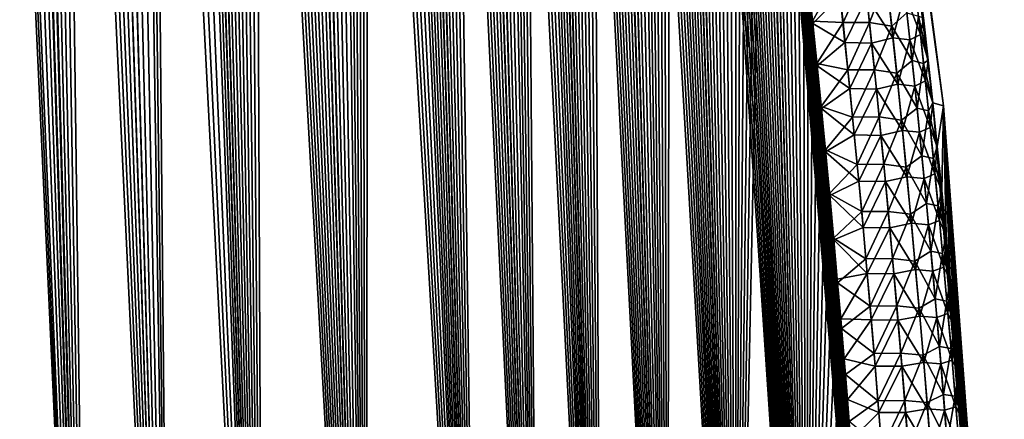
# Model space of a CAD drawing. Header units: metres. Extents: x -109 to 109, y -505 to 40.
# Tile 93 of 256: x -59.91 to -51.55, y -96.31 to -92.91. Entities that reach past the tile are written whole.
import ezdxf

# ---------------------------------------------------------------- set-up
doc = ezdxf.new("R2010")
doc.units = ezdxf.units.M
doc.layers.add('solid_K244224000C74', color=7, linetype='CONTINUOUS')

msp = doc.modelspace()

# ---------------------------------------------------------------- linework, layer by layer
at = {"layer": 'solid_K244224000C74'}
for points in [[(-59.312447, -102.819359, -10.722473), (-60.3932, -68.318855, -10.191381), (-60.271385, -68.240273, -9.956048)], [(-59.312313, -102.819366, 10.722225), (-60.26273, -68.236198, 9.939752), (-60.383911, -68.311264, 10.173019)], [(-59.312447, -102.819359, -10.722473), (-60.271385, -68.240273, -9.956048), (-60.149227, -68.195297, -9.730494)], [(-58.619736, -102.819321, 9.522743), (-60.14138, -68.193573, 9.716348), (-60.26273, -68.236198, 9.939752)], [(-59.312313, -102.819366, 10.722225), (-58.619736, -102.819321, 9.522743), (-60.26273, -68.236198, 9.939752)], [(-59.312447, -102.819359, -10.722473), (-60.149227, -68.195297, -9.730494), (-60.025311, -68.180893, -9.511346)], [(-58.619736, -102.819321, 9.522743), (-60.017929, -68.180771, 9.498561), (-60.14138, -68.193573, 9.716348)], [(-59.312447, -102.819359, -10.722473), (-60.025311, -68.180893, -9.511346), (-59.89753, -68.195374, -9.29456)], [(-58.619736, -102.819321, 9.522743), (-59.890362, -68.197174, 9.28267), (-60.017929, -68.180771, 9.498561)], [(-59.312447, -102.819359, -10.722473), (-59.89753, -68.195374, -9.29456), (-59.763309, -68.240364, -9.076063)], [(-58.619736, -102.819321, 9.522743), (-59.756485, -68.243507, 9.065194), (-59.890362, -68.197174, 9.28267)], [(-58.619946, -102.819336, -9.523075), (-59.763309, -68.240364, -9.076063), (-59.620556, -68.318863, -8.853133)], [(-58.619946, -102.819336, -9.523075), (-59.312447, -102.819359, -10.722473), (-59.763309, -68.240364, -9.076063)], [(-58.619736, -102.819321, 9.522743), (-59.613846, -68.322998, 8.842861), (-59.756485, -68.243507, 9.065194)], [(-59.312313, -102.819366, 10.722225), (-60.383911, -68.311264, 10.173019), (-60.506008, -68.424515, 10.419593)], [(-59.312447, -102.819359, -10.722473), (-59.914825, -102.718887, -11.972528), (-60.3932, -68.318855, -10.191381)], [(-58.619946, -102.819336, -9.523075), (-59.620556, -68.318863, -8.853133), (-59.467468, -68.434822, -8.623943)], [(-57.838432, -102.718796, 8.376284), (-59.460083, -68.441078, 8.613121), (-59.613846, -68.322998, 8.842861)], [(-58.619736, -102.819321, 9.522743), (-57.838432, -102.718796, 8.376284), (-59.613846, -68.322998, 8.842861)], [(-59.312313, -102.819366, 10.722225), (-60.506008, -68.424515, 10.419593), (-60.628784, -68.581078, 10.680666)], [(-58.619946, -102.819336, -9.523075), (-59.467468, -68.434822, -8.623943), (-59.302689, -68.593391, -8.3877)], [(-57.838432, -102.718796, 8.376284), (-59.294559, -68.602379, 8.376331), (-59.460083, -68.441078, 8.613121)], [(-59.312313, -102.819366, 10.722225), (-60.628784, -68.581078, 10.680666), (-60.751255, -68.785385, 10.956002)], [(-58.619946, -102.819336, -9.523075), (-59.302689, -68.593391, -8.3877), (-59.12603, -68.799683, -8.145471)], [(-57.838432, -102.718796, 8.376284), (-59.117325, -68.810905, 8.133823), (-59.294559, -68.602379, 8.376331)], [(-59.312313, -102.819366, 10.722225), (-60.751255, -68.785385, 10.956002), (-60.811626, -68.906487, 11.097928)], [(-58.619946, -102.819336, -9.523075), (-59.12603, -68.799683, -8.145471), (-59.033581, -68.921555, -8.022934)], [(-57.838432, -102.718796, 8.376284), (-59.024708, -68.93383, 8.011328), (-59.117325, -68.810905, 8.133823)], [(-59.312313, -102.819366, 10.722225), (-60.811626, -68.906487, 11.097928), (-60.871254, -69.040367, 11.242518)], [(-58.619946, -102.819336, -9.523075), (-59.033581, -68.921555, -8.022934), (-58.938545, -69.05629, -7.899821)], [(-57.838432, -102.718796, 8.376284), (-58.929478, -69.06942, 7.888211), (-59.024708, -68.93383, 8.011328)], [(-59.914772, -102.718903, 11.972405), (-59.312313, -102.819366, 10.722225), (-60.871254, -69.040367, 11.242518)], [(-57.838631, -102.718834, -8.376556), (-58.938545, -69.05629, -7.899821), (-58.840958, -69.204002, -7.776273)], [(-57.838631, -102.718834, -8.376556), (-58.619946, -102.819336, -9.523075), (-58.938545, -69.05629, -7.899821)], [(-57.838432, -102.718796, 8.376284), (-58.831913, -69.218369, 7.764975), (-58.929478, -69.06942, 7.888211)], [(-57.838631, -102.718834, -8.376556), (-58.840958, -69.204002, -7.776273), (-58.741116, -69.365196, -7.652787)], [(-56.968903, -102.51619, 7.285695), (-58.731888, -69.380409, 7.641507), (-58.831913, -69.218369, 7.764975)], [(-57.838432, -102.718796, 8.376284), (-56.968903, -102.51619, 7.285695), (-58.831913, -69.218369, 7.764975)], [(-57.838631, -102.718834, -8.376556), (-58.741116, -69.365196, -7.652787), (-58.63892, -69.539658, -7.529275)], [(-56.968903, -102.51619, 7.285695), (-58.629559, -69.556091, 7.518101), (-58.731888, -69.380409, 7.641507)], [(-57.838631, -102.718834, -8.376556), (-58.63892, -69.539658, -7.529275), (-58.534462, -69.728027, -7.405946)], [(-56.968903, -102.51619, 7.285695), (-58.525024, -69.745651, 7.394951), (-58.629559, -69.556091, 7.518101)], [(-57.838631, -102.718834, -8.376556), (-58.534462, -69.728027, -7.405946), (-58.427776, -69.930519, -7.282915)], [(-56.968903, -102.51619, 7.285695), (-58.418213, -69.949028, 7.272019), (-58.525024, -69.745651, 7.394951)], [(-57.838631, -102.718834, -8.376556), (-58.427776, -69.930519, -7.282915), (-58.31884, -70.147156, -7.160193)], [(-56.968903, -102.51619, 7.285695), (-58.309238, -70.166977, 7.149526), (-58.418213, -69.949028, 7.272019)], [(-57.838631, -102.718834, -8.376556), (-58.31884, -70.147156, -7.160193), (-58.207748, -70.378716, -7.037983)], [(-56.968903, -102.51619, 7.285695), (-58.198082, -70.399307, 7.027484), (-58.309238, -70.166977, 7.149526)], [(-57.838631, -102.718834, -8.376556), (-58.207748, -70.378716, -7.037983), (-58.094475, -70.624954, -6.916285)], [(-56.968903, -102.51619, 7.285695), (-58.084751, -70.6465, 6.905965), (-58.198082, -70.399307, 7.027484)], [(-57.838631, -102.718834, -8.376556), (-58.094475, -70.624954, -6.916285), (-57.979031, -70.88652, -6.795178)], [(-56.968903, -102.51619, 7.285695), (-57.969284, -70.909248, 6.78509), (-58.084751, -70.6465, 6.905965)], [(-56.969036, -102.516228, -7.285848), (-57.979031, -70.88652, -6.795178), (-57.861439, -71.163895, -6.674748)], [(-56.969036, -102.516228, -7.285848), (-57.838631, -102.718834, -8.376556), (-57.979031, -70.88652, -6.795178)], [(-56.968903, -102.51619, 7.285695), (-57.851658, -71.187218, 6.66485), (-57.969284, -70.909248, 6.78509)], [(-56.969036, -102.516228, -7.285848), (-57.861439, -71.163895, -6.674748), (-57.741673, -71.456917, -6.554999)], [(-56.011192, -102.20826, 6.254889), (-57.73188, -71.481415, 6.545338), (-57.851658, -71.187218, 6.66485)], [(-56.968903, -102.51619, 7.285695), (-56.011192, -102.20826, 6.254889), (-57.851658, -71.187218, 6.66485)], [(-56.969036, -102.516228, -7.285848), (-57.741673, -71.456917, -6.554999), (-57.619747, -71.766731, -6.436032)], [(-56.011192, -102.20826, 6.254889), (-57.609955, -71.792046, 6.426598), (-57.73188, -71.481415, 6.545338)], [(-56.969036, -102.516228, -7.285848), (-57.619747, -71.766731, -6.436032), (-57.495651, -72.09314, -6.317859)], [(-56.011192, -102.20826, 6.254889), (-57.48587, -72.119194, 6.308656), (-57.609955, -71.792046, 6.426598)], [(-56.969036, -102.516228, -7.285848), (-57.495651, -72.09314, -6.317859), (-57.369392, -72.436783, -6.200547)], [(-56.011192, -102.20826, 6.254889), (-57.359638, -72.464127, 6.19162), (-57.48587, -72.119194, 6.308656)], [(-56.969036, -102.516228, -7.285848), (-57.369392, -72.436783, -6.200547), (-57.284027, -72.676094, -6.122874)], [(-56.011192, -102.20826, 6.254889), (-57.274288, -72.703705, 6.114092), (-57.359638, -72.464127, 6.19162)], [(-56.969036, -102.516228, -7.285848), (-57.284027, -72.676094, -6.122874), (-57.197701, -72.923203, -6.045609)], [(-56.011192, -102.20826, 6.254889), (-57.187981, -72.951195, 6.036984), (-57.274288, -72.703705, 6.114092)], [(-56.969036, -102.516228, -7.285848), (-57.197701, -72.923203, -6.045609), (-57.110413, -73.178375, -5.968781)], [(-56.011192, -102.20826, 6.254889), (-57.100727, -73.207077, 5.960338), (-57.187981, -72.951195, 6.036984)], [(-56.969036, -102.516228, -7.285848), (-57.110413, -73.178375, -5.968781), (-57.022179, -73.442108, -5.892431)], [(-56.011192, -102.20826, 6.254889), (-57.012535, -73.471664, 5.884181), (-57.100727, -73.207077, 5.960338)], [(-56.969036, -102.516228, -7.285848), (-57.022179, -73.442108, -5.892431), (-56.933006, -73.714752, -5.816589)], [(-56.011192, -102.20826, 6.254889), (-56.923386, -73.744446, 5.80848), (-57.012535, -73.471664, 5.884181)], [(-56.011257, -102.208282, -6.254954), (-56.969036, -102.516228, -7.285848), (-56.933006, -73.714752, -5.816589)], [(-56.011257, -102.208282, -6.254954), (-56.933006, -73.714752, -5.816589), (-56.84288, -73.995773, -5.741221)], [(-56.011192, -102.20826, 6.254889), (-56.833294, -74.025803, 5.733275), (-56.923386, -73.744446, 5.80848)], [(-56.011257, -102.208282, -6.254954), (-56.84288, -73.995773, -5.741221), (-56.751812, -74.285599, -5.66637)], [(-55.499153, -102.013214, 5.76339), (-56.742287, -74.316315, 5.658618), (-56.833294, -74.025803, 5.733275)], [(-56.011192, -102.20826, 6.254889), (-55.499153, -102.013214, 5.76339), (-56.833294, -74.025803, 5.733275)], [(-56.011257, -102.208282, -6.254954), (-56.751812, -74.285599, -5.66637), (-56.659824, -74.584801, -5.592089)], [(-55.499153, -102.013214, 5.76339), (-56.650364, -74.616302, 5.584541), (-56.742287, -74.316315, 5.658618)], [(-56.011257, -102.208282, -6.254954), (-56.659824, -74.584801, -5.592089), (-56.566933, -74.893669, -5.518404)], [(-55.499153, -102.013214, 5.76339), (-56.55751, -74.925179, 5.510996), (-56.650364, -74.616302, 5.584541)], [(-56.011257, -102.208282, -6.254954), (-56.566933, -74.893669, -5.518404), (-56.473103, -75.211632, -5.44527)], [(-55.499153, -102.013214, 5.76339), (-56.463749, -75.243423, 5.438037), (-56.55751, -74.925179, 5.510996)], [(-56.011257, -102.208282, -6.254954), (-56.473103, -75.211632, -5.44527), (-56.378376, -75.539253, -5.37275)], [(-55.499153, -102.013214, 5.76339), (-56.369118, -75.571693, 5.365734), (-56.463749, -75.243423, 5.438037)], [(-55.499195, -102.013229, -5.763428), (-56.378376, -75.539253, -5.37275), (-56.282795, -75.87722, -5.300917)], [(-55.499195, -102.013229, -5.763428), (-56.011257, -102.208282, -6.254954), (-56.378376, -75.539253, -5.37275)], [(-55.499153, -102.013214, 5.76339), (-56.27364, -75.910324, 5.29412), (-56.369118, -75.571693, 5.365734)], [(-55.499195, -102.013229, -5.763428), (-56.282795, -75.87722, -5.300917), (-56.186363, -76.22567, -5.229785)], [(-54.965187, -101.790199, 5.28903), (-56.177265, -76.258659, 5.22313), (-56.27364, -75.910324, 5.29412)], [(-55.499153, -102.013214, 5.76339), (-54.965187, -101.790199, 5.28903), (-56.27364, -75.910324, 5.29412)], [(-55.499195, -102.013229, -5.763428), (-56.186363, -76.22567, -5.229785), (-56.089046, -76.584076, -5.159302)], [(-54.965187, -101.790199, 5.28903), (-56.080048, -76.617279, 5.152838), (-56.177265, -76.258659, 5.22313)], [(-55.499195, -102.013229, -5.763428), (-56.089046, -76.584076, -5.159302), (-55.990913, -76.953148, -5.089557)], [(-54.965187, -101.790199, 5.28903), (-55.982056, -76.986931, 5.083333), (-56.080048, -76.617279, 5.152838)], [(-55.499195, -102.013229, -5.763428), (-55.990913, -76.953148, -5.089557), (-55.916817, -77.237419, -5.037791)], [(-54.965187, -101.790199, 5.28903), (-55.908081, -77.271721, 5.031758), (-55.982056, -76.986931, 5.083333)], [(-55.499195, -102.013229, -5.763428), (-55.916817, -77.237419, -5.037791), (-55.842316, -77.528305, -4.986515)], [(-54.965187, -101.790199, 5.28903), (-55.833637, -77.562431, 4.980587), (-55.908081, -77.271721, 5.031758)], [(-55.499195, -102.013229, -5.763428), (-55.842316, -77.528305, -4.986515), (-55.767357, -77.825256, -4.935657)], [(-54.965187, -101.790199, 5.28903), (-55.758755, -77.859283, 4.929853), (-55.833637, -77.562431, 4.980587)], [(-55.499195, -102.013229, -5.763428), (-55.767357, -77.825256, -4.935657), (-55.691967, -78.128479, -4.88525)], [(-54.965187, -101.790199, 5.28903), (-55.683475, -78.162628, 4.879605), (-55.758755, -77.859283, 4.929853)], [(-54.965214, -101.790215, -5.289052), (-55.691967, -78.128479, -4.88525), (-55.616192, -78.438362, -4.835347)], [(-54.965214, -101.790215, -5.289052), (-55.499195, -102.013229, -5.763428), (-55.691967, -78.128479, -4.88525)], [(-54.965187, -101.790199, 5.28903), (-55.607841, -78.472847, 4.829895), (-55.683475, -78.162628, 4.879605)], [(-54.965214, -101.790215, -5.289052), (-55.616192, -78.438362, -4.835347), (-55.540081, -78.75528, -4.786002)], [(-54.409, -101.537849, 4.832366), (-55.531895, -78.79026, 4.780765), (-55.607841, -78.472847, 4.829895)], [(-54.965187, -101.790199, 5.28903), (-54.409, -101.537849, 4.832366), (-55.607841, -78.472847, 4.829895)], [(-54.965214, -101.790215, -5.289052), (-55.540081, -78.75528, -4.786002), (-55.463665, -79.079536, -4.737253)], [(-54.409, -101.537849, 4.832366), (-55.455563, -79.114326, 4.732133), (-55.531895, -78.79026, 4.780765)], [(-54.965214, -101.790215, -5.289052), (-55.463665, -79.079536, -4.737253), (-55.386871, -79.410515, -4.689007)], [(-54.409, -101.537849, 4.832366), (-55.378857, -79.445038, 4.684001), (-55.455563, -79.114326, 4.732133)], [(-54.965214, -101.790215, -5.289052), (-55.386871, -79.410515, -4.689007), (-55.309719, -79.748337, -4.641285)], [(-54.409, -101.537849, 4.832366), (-55.301838, -79.782822, 4.636436), (-55.378857, -79.445038, 4.684001)], [(-54.965214, -101.790215, -5.289052), (-55.309719, -79.748337, -4.641285), (-55.232281, -80.093445, -4.594158)], [(-54.409, -101.537849, 4.832366), (-55.224567, -80.12809, 4.589502), (-55.301838, -79.782822, 4.636436)], [(-54.965214, -101.790215, -5.289052), (-55.232281, -80.093445, -4.594158), (-55.154621, -80.446259, -4.54769)], [(-54.409, -101.537849, 4.832366), (-55.14711, -80.481262, 4.543261), (-55.224567, -80.12809, 4.589502)], [(-54.965214, -101.790215, -5.289052), (-55.154621, -80.446259, -4.54769), (-55.076805, -80.807205, -4.501945)], [(-54.409, -101.537849, 4.832366), (-55.069427, -80.842079, 4.497661), (-55.14711, -80.481262, 4.543261)], [(-54.409019, -101.537857, -4.83238), (-55.076805, -80.807205, -4.501945), (-54.998737, -81.175697, -4.456818)], [(-54.409019, -101.537857, -4.83238), (-54.965214, -101.790215, -5.289052), (-55.076805, -80.807205, -4.501945)], [(-54.409, -101.537849, 4.832366), (-54.991455, -81.210114, 4.452634), (-55.069427, -80.842079, 4.497661)], [(-54.409019, -101.537857, -4.83238), (-54.998737, -81.175697, -4.456818), (-54.920422, -81.551666, -4.4123)], [(-53.830872, -101.255699, 4.394562), (-54.913284, -81.585846, 4.408263), (-54.991455, -81.210114, 4.452634)], [(-54.409, -101.537849, 4.832366), (-53.830872, -101.255699, 4.394562), (-54.991455, -81.210114, 4.452634)], [(-54.409019, -101.537857, -4.83238), (-54.920422, -81.551666, -4.4123), (-54.841949, -81.935623, -4.368479)], [(-53.830872, -101.255699, 4.394562), (-54.835007, -81.969772, 4.364633), (-54.913284, -81.585846, 4.408263)], [(-54.409019, -101.537857, -4.83238), (-54.841949, -81.935623, -4.368479), (-54.76342, -82.328072, -4.325442)], [(-53.830872, -101.255699, 4.394562), (-54.756718, -82.362373, 4.321824), (-54.835007, -81.969772, 4.364633)], [(-54.409019, -101.537857, -4.83238), (-54.76342, -82.328072, -4.325442), (-54.700619, -82.648476, -4.291633)], [(-53.830872, -101.255699, 4.394562), (-54.694099, -82.682838, 4.288184), (-54.756718, -82.362373, 4.321824)], [(-54.409019, -101.537857, -4.83238), (-54.700619, -82.648476, -4.291633), (-54.637833, -82.974548, -4.258357)], [(-53.830872, -101.255699, 4.394562), (-54.631378, -83.008362, 4.254967), (-54.694099, -82.682838, 4.288184)], [(-54.409019, -101.537857, -4.83238), (-54.637833, -82.974548, -4.258357), (-54.574947, -83.305771, -4.225512)], [(-53.830872, -101.255699, 4.394562), (-54.568596, -83.339127, 4.222207), (-54.631378, -83.008362, 4.254967)], [(-54.409019, -101.537857, -4.83238), (-54.574947, -83.305771, -4.225512), (-54.512028, -83.642387, -4.193148)], [(-53.830872, -101.255699, 4.394562), (-54.505817, -83.67543, 4.189962), (-54.568596, -83.339127, 4.222207)], [(-54.409019, -101.537857, -4.83238), (-54.512028, -83.642387, -4.193148), (-54.449146, -83.984711, -4.161323)], [(-53.830872, -101.255699, 4.394562), (-54.443115, -84.017555, 4.158285), (-54.505817, -83.67543, 4.189962)], [(-54.409019, -101.537857, -4.83238), (-54.449146, -83.984711, -4.161323), (-54.386372, -84.333031, -4.130094)], [(-53.830872, -101.255699, 4.394562), (-54.38055, -84.365791, 4.12723), (-54.443115, -84.017555, 4.158285)], [(-53.830891, -101.255707, -4.394574), (-54.409019, -101.537857, -4.83238), (-54.386372, -84.333031, -4.130094)], [(-53.830891, -101.255707, -4.394574), (-54.386372, -84.333031, -4.130094), (-54.323772, -84.687645, -4.099514)], [(-53.830872, -101.255699, 4.394562), (-54.318195, -84.720444, 4.096849), (-54.38055, -84.365791, 4.12723)], [(-53.830891, -101.255707, -4.394574), (-54.323772, -84.687645, -4.099514), (-54.26141, -85.048798, -4.069626)], [(-53.230476, -100.941902, 3.976326), (-54.255959, -85.081131, 4.067058), (-54.318195, -84.720444, 4.096849)], [(-53.830872, -101.255699, 4.394562), (-53.230476, -100.941902, 3.976326), (-54.318195, -84.720444, 4.096849)], [(-53.830891, -101.255707, -4.394574), (-54.26141, -85.048798, -4.069626), (-54.199116, -85.415817, -4.040282)], [(-53.230476, -100.941902, 3.976326), (-54.193756, -85.447464, 4.037772), (-54.255959, -85.081131, 4.067058)], [(-53.830891, -101.255707, -4.394574), (-54.199116, -85.415817, -4.040282), (-54.136902, -85.788704, -4.01148)], [(-53.230476, -100.941902, 3.976326), (-54.13168, -85.819794, 4.009064), (-54.193756, -85.447464, 4.037772)], [(-53.830891, -101.255707, -4.394574), (-54.136902, -85.788704, -4.01148), (-54.074867, -86.167801, -3.983296)], [(-53.230476, -100.941902, 3.976326), (-54.080109, -86.134888, 3.985635), (-54.13168, -85.819794, 4.009064)], [(-53.230476, -100.941902, 3.976326), (-54.028748, -86.454582, 3.962697), (-54.080109, -86.134888, 3.985635)], [(-53.830891, -101.255707, -4.394574), (-54.074867, -86.167801, -3.983296), (-54.013103, -86.553467, -3.955801)], [(-53.230476, -100.941902, 3.976326), (-53.97765, -86.779068, 3.940292), (-54.028748, -86.454582, 3.962697)], [(-53.830891, -101.255707, -4.394574), (-54.013103, -86.553467, -3.955801), (-53.951717, -86.946053, -3.92907)], [(-53.230476, -100.941902, 3.976326), (-53.926872, -87.108551, 3.918457), (-53.97765, -86.779068, 3.940292)], [(-52.158943, -93.622604, -2.095736), (-53.002502, -86.734787, -1.243418), (-52.969627, -86.734787)], [(-52.197983, -93.25885, -2.107768), (-52.237724, -92.89917, -2.12042), (-53.002502, -86.734787, -1.243418)], [(-52.158943, -93.622604, -2.095736), (-52.197983, -93.25885, -2.107768), (-53.002502, -86.734787, -1.243418)], [(-53.002502, -86.734787, 1.243415), (-52.06636, -93.64727), (-52.969627, -86.734787)], [(-53.002502, -86.734787, 1.243415), (-52.158939, -93.62262, 2.09574), (-52.06636, -93.64727)], [(-53.002502, -86.734787, 1.243415), (-52.197754, -93.260963, 2.107699), (-52.158939, -93.62262, 2.09574)], [(-53.002502, -86.734787, 1.243415), (-52.237259, -92.903328, 2.12027), (-52.197754, -93.260963, 2.107699)], [(-52.06636, -93.64727), (-52.158943, -93.622604, -2.095736), (-52.969627, -86.734787)], [(-53.830891, -101.255707, -4.394574), (-53.951717, -86.946053, -3.92907), (-53.890804, -87.345901, -3.90317)], [(-53.230476, -100.941902, 3.976326), (-53.8764, -87.442978, 3.897175), (-53.926872, -87.108551, 3.918457)], [(-53.830891, -101.255707, -4.394574), (-53.890804, -87.345901, -3.90317), (-53.830299, -87.752808, -3.878039)], [(-53.230476, -100.941902, 3.976326), (-53.826054, -87.781738, 3.8763), (-53.8764, -87.442978, 3.897175)], [(-53.830891, -101.255707, -4.394574), (-53.830299, -87.752808, -3.878039), (-53.780045, -88.096764, -3.857561)], [(-53.230476, -100.941902, 3.976326), (-53.775898, -88.125008, 3.855873), (-53.826054, -87.781738, 3.8763)], [(-53.830891, -101.255707, -4.394574), (-53.780045, -88.096764, -3.857561), (-53.730019, -88.445389, -3.837561)], [(-53.230476, -100.941902, 3.976326), (-53.726006, -88.473022, 3.835949), (-53.775898, -88.125008, 3.855873)], [(-53.830891, -101.255707, -4.394574), (-53.730019, -88.445389, -3.837561), (-53.680305, -88.798927, -3.818095)], [(-53.230476, -100.941902, 3.976326), (-53.676449, -88.826004, 3.81658), (-53.726006, -88.473022, 3.835949)], [(-53.830891, -101.255707, -4.394574), (-53.680305, -88.798927, -3.818095), (-53.630978, -89.157608, -3.799218)], [(-53.230476, -100.941902, 3.976326), (-53.627316, -89.184204, 3.797822), (-53.676449, -88.826004, 3.81658)], [(-53.830891, -101.255707, -4.394574), (-53.630978, -89.157608, -3.799218), (-53.582119, -89.521683, -3.780985)], [(-53.230476, -100.941902, 3.976326), (-53.578674, -89.547859, 3.779724), (-53.627316, -89.184204, 3.797822)], [(-53.230484, -100.941902, -3.976332), (-53.830891, -101.255707, -4.394574), (-53.582119, -89.521683, -3.780985)], [(-53.230484, -100.941902, -3.976332), (-53.582119, -89.521683, -3.780985), (-53.53381, -89.89138, -3.763448)], [(-53.230476, -100.941902, 3.976326), (-53.530609, -89.917191, 3.762341), (-53.578674, -89.547859, 3.779724)], [(-53.230484, -100.941902, -3.976332), (-53.53381, -89.89138, -3.763448), (-53.486118, -90.266914, -3.74665)], [(-52.608517, -100.596848, 3.579222), (-53.48307, -90.292068, 3.745624), (-53.530609, -89.917191, 3.762341)], [(-53.230476, -100.941902, 3.976326), (-52.608517, -100.596848, 3.579222), (-53.530609, -89.917191, 3.762341)], [(-53.230484, -100.941902, -3.976332), (-53.486118, -90.266914, -3.74665), (-53.438801, -90.647591, -3.730404)], [(-52.608517, -100.596848, 3.579222), (-53.435825, -90.671822, 3.729396), (-53.48307, -90.292068, 3.745624)], [(-53.230484, -100.941902, -3.976332), (-53.438801, -90.647591, -3.730404), (-53.391838, -91.03331, -3.714686)], [(-52.608517, -100.596848, 3.579222), (-53.388966, -91.056671, 3.71372), (-53.435825, -90.671822, 3.729396)], [(-53.230484, -100.941902, -3.976332), (-53.391838, -91.03331, -3.714686), (-53.345337, -91.42437, -3.69957)], [(-52.608517, -100.596848, 3.579222), (-53.342602, -91.446915, 3.698668), (-53.388966, -91.056671, 3.71372)], [(-53.230484, -100.941902, -3.976332), (-53.345337, -91.42437, -3.69957), (-53.299412, -91.821045, -3.68513)], [(-52.608517, -100.596848, 3.579222), (-53.296844, -91.842834, 3.684312), (-53.342602, -91.446915, 3.698668)], [(-53.230484, -100.941902, -3.976332), (-53.299412, -91.821045, -3.68513), (-53.254173, -92.22364, -3.67144)], [(-52.608517, -100.596848, 3.579222), (-53.251801, -92.244713, 3.670723), (-53.296844, -91.842834, 3.684312)], [(-53.230484, -100.941902, -3.976332), (-53.254173, -92.22364, -3.67144), (-53.216026, -92.573647, -3.660357)], [(-52.608517, -100.596848, 3.579222), (-53.213844, -92.594131, 3.65974), (-53.251801, -92.244713, 3.670723)], [(-52.96294, -92.538574, -3.471667), (-53.178539, -92.928391, -3.649923), (-53.216026, -92.573647, -3.660357)], [(-52.920082, -92.939697, -3.460314), (-53.178539, -92.928391, -3.649923), (-52.96294, -92.538574, -3.471667)], [(-52.920082, -92.939697, -3.460314), (-52.96294, -92.538574, -3.471667), (-52.738678, -92.538292, -3.243225)], [(-52.920082, -92.939697, -3.460314), (-52.738678, -92.538292, -3.243225), (-52.695515, -92.939041, -3.232379)], [(-52.695515, -92.939041, -3.232379), (-52.738678, -92.538292, -3.243225), (-52.549934, -92.57151, -2.981619)], [(-53.230484, -100.941902, -3.976332), (-53.216026, -92.573647, -3.660357), (-53.178539, -92.928391, -3.649923)], [(-52.608517, -100.596848, 3.579222), (-53.176563, -92.948318, 3.649417), (-53.213844, -92.594131, 3.65974)], [(-52.944588, -92.715889, 3.467196), (-53.213844, -92.594131, 3.65974), (-53.176563, -92.948318, 3.649417)], [(-52.695515, -92.939041, -3.232379), (-52.549934, -92.57151, -2.981619), (-52.506668, -92.970322, -2.971296)], [(-52.506668, -92.970322, -2.971296), (-52.549934, -92.57151, -2.981619), (-52.377266, -92.856354, -2.687972)], [(-52.395458, -92.693405, 2.69289), (-52.263069, -93.040115, 2.379622), (-52.306637, -92.645218, 2.389177)], [(-52.306637, -92.645218, 2.389177), (-52.263069, -93.040115, 2.379622), (-52.237259, -92.903328, 2.12027)], [(-52.944588, -92.715889, 3.467196), (-53.176563, -92.948318, 3.649417), (-52.903236, -93.108215, 3.456463)], [(-52.944588, -92.715889, 3.467196), (-52.903236, -93.108215, 3.456463), (-52.719292, -92.722626, 3.238886)], [(-52.903236, -93.108215, 3.456463), (-52.677704, -93.114235, 3.228666), (-52.719292, -92.722626, 3.238886)], [(-52.539188, -92.673866, 2.979706), (-52.719292, -92.722626, 3.238886), (-52.496815, -93.067604, 2.969728)], [(-52.496815, -93.067604, 2.969728), (-52.719292, -92.722626, 3.238886), (-52.677704, -93.114235, 3.228666)], [(-52.539188, -92.673866, 2.979706), (-52.496815, -93.067604, 2.969728), (-52.395458, -92.693405, 2.69289)], [(-52.496815, -93.067604, 2.969728), (-52.35281, -93.085983, 2.683281), (-52.395458, -92.693405, 2.69289)], [(-52.395458, -92.693405, 2.69289), (-52.35281, -93.085983, 2.683281), (-52.263069, -93.040115, 2.379622)], [(-52.506668, -92.970322, -2.971296), (-52.377266, -92.856354, -2.687972), (-52.333866, -93.261086, -2.678389)], [(-52.333866, -93.261086, -2.678389), (-52.377266, -92.856354, -2.687972), (-52.28001, -92.883598, -2.382574)], [(-52.333866, -93.261086, -2.678389), (-52.28001, -92.883598, -2.382574), (-52.236359, -93.286819, -2.373274)], [(-52.28001, -92.883598, -2.382574), (-52.237724, -92.89917, -2.12042), (-52.197983, -93.25885, -2.107768)], [(-52.236359, -93.286819, -2.373274), (-52.28001, -92.883598, -2.382574), (-52.197983, -93.25885, -2.107768)], [(-52.263069, -93.040115, 2.379622), (-52.197754, -93.260963, 2.107699), (-52.237259, -92.903328, 2.12027)], [(-53.230484, -100.941902, -3.976332), (-53.178539, -92.928391, -3.649923), (-53.141781, -93.288055, -3.640181)], [(-52.920082, -92.939697, -3.460314), (-53.141781, -93.288055, -3.640181), (-53.178539, -92.928391, -3.649923)], [(-52.608517, -100.596848, 3.579222), (-53.139969, -93.307312, 3.639758), (-53.176563, -92.948318, 3.649417)], [(-52.903236, -93.108215, 3.456463), (-53.176563, -92.948318, 3.649417), (-53.139969, -93.307312, 3.639758)], [(-52.878517, -93.340988, -3.449812), (-53.141781, -93.288055, -3.640181), (-52.920082, -92.939697, -3.460314)], [(-52.878517, -93.340988, -3.449812), (-52.920082, -92.939697, -3.460314), (-52.695515, -92.939041, -3.232379)], [(-52.878517, -93.340988, -3.449812), (-52.695515, -92.939041, -3.232379), (-52.653652, -93.339958, -3.222363)], [(-52.653652, -93.339958, -3.222363), (-52.695515, -92.939041, -3.232379), (-52.506668, -92.970322, -2.971296)], [(-52.653652, -93.339958, -3.222363), (-52.506668, -92.970322, -2.971296), (-52.464714, -93.369293, -2.961776)], [(-52.464714, -93.369293, -2.961776), (-52.506668, -92.970322, -2.971296), (-52.333866, -93.261086, -2.678389)], [(-52.496815, -93.067604, 2.969728), (-52.677704, -93.114235, 3.228666), (-52.455711, -93.461494, 2.960531)], [(-52.496815, -93.067604, 2.969728), (-52.455711, -93.461494, 2.960531), (-52.35281, -93.085983, 2.683281)], [(-52.35281, -93.085983, 2.683281), (-52.220825, -93.43515, 2.370833), (-52.263069, -93.040115, 2.379622)], [(-52.263069, -93.040115, 2.379622), (-52.220825, -93.43515, 2.370833), (-52.197754, -93.260963, 2.107699)], [(-52.903236, -93.108215, 3.456463), (-53.139969, -93.307312, 3.639758), (-52.863113, -93.50071, 3.446539)], [(-52.903236, -93.108215, 3.456463), (-52.863113, -93.50071, 3.446539), (-52.677704, -93.114235, 3.228666)], [(-52.863113, -93.50071, 3.446539), (-52.637356, -93.505997, 3.219232), (-52.677704, -93.114235, 3.228666)], [(-52.455711, -93.461494, 2.960531), (-52.677704, -93.114235, 3.228666), (-52.637356, -93.505997, 3.219232)], [(-52.455711, -93.461494, 2.960531), (-52.311451, -93.478706, 2.674435), (-52.35281, -93.085983, 2.683281)], [(-52.35281, -93.085983, 2.683281), (-52.311451, -93.478706, 2.674435), (-52.220825, -93.43515, 2.370833)], [(-53.230484, -100.941902, -3.976332), (-53.141781, -93.288055, -3.640181), (-53.105541, -93.652122, -3.630976)], [(-52.878517, -93.340988, -3.449812), (-53.105541, -93.652122, -3.630976), (-53.141781, -93.288055, -3.640181)], [(-52.608517, -100.596848, 3.579222), (-53.103779, -93.670395, 3.630552), (-53.139969, -93.307312, 3.639758)], [(-52.863113, -93.50071, 3.446539), (-53.139969, -93.307312, 3.639758), (-53.103779, -93.670395, 3.630552)], [(-52.464714, -93.369293, -2.961776), (-52.333866, -93.261086, -2.678389), (-52.291832, -93.665962, -2.669613)], [(-52.291832, -93.665962, -2.669613), (-52.333866, -93.261086, -2.678389), (-52.236359, -93.286819, -2.373274)], [(-52.291832, -93.665962, -2.669613), (-52.236359, -93.286819, -2.373274), (-52.194084, -93.690186, -2.364767)], [(-52.236359, -93.286819, -2.373274), (-52.197983, -93.25885, -2.107768), (-52.158943, -93.622604, -2.095736)], [(-52.194084, -93.690186, -2.364767), (-52.236359, -93.286819, -2.373274), (-52.158943, -93.622604, -2.095736)], [(-52.220825, -93.43515, 2.370833), (-52.158939, -93.62262, 2.09574), (-52.197754, -93.260963, 2.107699)], [(-52.838234, -93.742447, -3.440152), (-53.105541, -93.652122, -3.630976), (-52.878517, -93.340988, -3.449812)], [(-52.838234, -93.742447, -3.440152), (-52.878517, -93.340988, -3.449812), (-52.653652, -93.339958, -3.222363)], [(-52.838234, -93.742447, -3.440152), (-52.653652, -93.339958, -3.222363), (-52.613091, -93.741028, -3.213167)], [(-52.613091, -93.741028, -3.213167), (-52.653652, -93.339958, -3.222363), (-52.464714, -93.369293, -2.961776)], [(-52.613091, -93.741028, -3.213167), (-52.464714, -93.369293, -2.961776), (-52.424065, -93.768417, -2.953051)], [(-52.424065, -93.768417, -2.953051), (-52.464714, -93.369293, -2.961776), (-52.291832, -93.665962, -2.669613)], [(-52.455711, -93.461494, 2.960531), (-52.637356, -93.505997, 3.219232), (-52.415882, -93.855522, 2.952105)], [(-52.455711, -93.461494, 2.960531), (-52.415882, -93.855522, 2.952105), (-52.311451, -93.478706, 2.674435)], [(-52.415882, -93.855522, 2.952105), (-52.27137, -93.871574, 2.666342), (-52.311451, -93.478706, 2.674435)], [(-52.311451, -93.478706, 2.674435), (-52.179905, -93.83033, 2.362799), (-52.220825, -93.43515, 2.370833)], [(-52.311451, -93.478706, 2.674435), (-52.27137, -93.871574, 2.666342), (-52.179905, -93.83033, 2.362799)], [(-52.220825, -93.43515, 2.370833), (-52.179905, -93.83033, 2.362799), (-52.158939, -93.62262, 2.09574)], [(-52.863113, -93.50071, 3.446539), (-53.103779, -93.670395, 3.630552), (-52.824215, -93.893364, 3.437416)], [(-52.863113, -93.50071, 3.446539), (-52.824215, -93.893364, 3.437416), (-52.637356, -93.505997, 3.219232)], [(-52.824215, -93.893364, 3.437416), (-52.598248, -93.897911, 3.210576), (-52.637356, -93.505997, 3.219232)], [(-52.415882, -93.855522, 2.952105), (-52.637356, -93.505997, 3.219232), (-52.598248, -93.897911, 3.210576)], [(-53.230484, -100.941902, -3.976332), (-53.105541, -93.652122, -3.630976), (-53.069698, -94.020302, -3.622224)], [(-52.838234, -93.742447, -3.440152), (-53.069698, -94.020302, -3.622224), (-53.105541, -93.652122, -3.630976)], [(-52.194084, -93.690186, -2.364767), (-52.158943, -93.622604, -2.095736), (-52.120445, -93.992348, -2.084329)], [(-52.179905, -93.83033, 2.362799), (-52.120247, -93.994278, 2.084278), (-52.158939, -93.62262, 2.09574)], [(-52.120445, -93.992348, -2.084329), (-52.158943, -93.622604, -2.095736), (-52.06636, -93.64727)], [(-52.158939, -93.62262, 2.09574), (-51.551472, -100.564568), (-52.06636, -93.64727)], [(-52.158939, -93.62262, 2.09574), (-51.57196, -100.564568, 1.010881), (-51.551472, -100.564568)], [(-52.158939, -93.62262, 2.09574), (-52.120247, -93.994278, 2.084278), (-51.57196, -100.564568, 1.010881)], [(-52.082695, -94.366592, -2.073664), (-52.120445, -93.992348, -2.084329), (-52.06636, -93.64727)], [(-52.045723, -94.745544, -2.063799), (-52.082695, -94.366592, -2.073664), (-52.06636, -93.64727)], [(-52.009644, -95.12838, -2.054814), (-52.045723, -94.745544, -2.063799), (-52.06636, -93.64727)], [(-51.974396, -95.516289, -2.04674), (-52.009644, -95.12838, -2.054814), (-52.06636, -93.64727)], [(-51.940006, -95.909477, -2.039634), (-51.974396, -95.516289, -2.04674), (-52.06636, -93.64727)], [(-51.906521, -96.308075, -2.033536), (-51.940006, -95.909477, -2.039634), (-52.06636, -93.64727)], [(-51.874012, -96.711685, -2.028334), (-51.906521, -96.308075, -2.033536), (-52.06636, -93.64727)], [(-51.842529, -97.120193, -2.023997), (-51.874012, -96.711685, -2.028334), (-52.06636, -93.64727)], [(-51.812119, -97.533607, -2.020527), (-51.842529, -97.120193, -2.023997), (-52.06636, -93.64727)], [(-51.78643, -97.899361, -2.018201), (-51.812119, -97.533607, -2.020527), (-52.06636, -93.64727)], [(-51.761635, -98.268867, -2.016539), (-51.78643, -97.899361, -2.018201), (-52.06636, -93.64727)], [(-51.737762, -98.64212, -2.01554), (-51.761635, -98.268867, -2.016539), (-52.06636, -93.64727)], [(-51.714844, -99.019119, -2.015205), (-51.737762, -98.64212, -2.01554), (-52.06636, -93.64727)], [(-51.692917, -99.399864, -2.015532), (-51.714844, -99.019119, -2.015205), (-52.06636, -93.64727)], [(-51.672016, -99.784355, -2.016522), (-51.692917, -99.399864, -2.015532), (-52.06636, -93.64727)], [(-51.652172, -100.172592, -2.018173), (-51.672016, -99.784355, -2.016522), (-52.06636, -93.64727)], [(-51.57196, -100.564568, -1.010892), (-51.652172, -100.172592, -2.018173), (-52.06636, -93.64727)], [(-51.551472, -100.564568), (-51.57196, -100.564568, -1.010892), (-52.06636, -93.64727)], [(-52.608517, -100.596848, 3.579222), (-53.068012, -94.037613, 3.621812), (-53.103779, -93.670395, 3.630552)], [(-52.824215, -93.893364, 3.437416), (-53.103779, -93.670395, 3.630552), (-53.068012, -94.037613, 3.621812)], [(-52.424065, -93.768417, -2.953051), (-52.291832, -93.665962, -2.669613), (-52.251163, -94.070992, -2.661633)], [(-52.251163, -94.070992, -2.661633), (-52.291832, -93.665962, -2.669613), (-52.194084, -93.690186, -2.364767)], [(-52.251163, -94.070992, -2.661633), (-52.194084, -93.690186, -2.364767), (-52.153183, -94.093689, -2.35704)], [(-52.153183, -94.093689, -2.35704), (-52.194084, -93.690186, -2.364767), (-52.120445, -93.992348, -2.084329)], [(-52.799236, -94.144073, -3.431324), (-53.069698, -94.020302, -3.622224), (-52.838234, -93.742447, -3.440152)], [(-52.799236, -94.144073, -3.431324), (-52.838234, -93.742447, -3.440152), (-52.613091, -93.741028, -3.213167)], [(-52.799236, -94.144073, -3.431324), (-52.613091, -93.741028, -3.213167), (-52.573826, -94.142258, -3.204779)], [(-52.573826, -94.142258, -3.204779), (-52.613091, -93.741028, -3.213167), (-52.424065, -93.768417, -2.953051)], [(-52.573826, -94.142258, -3.204779), (-52.424065, -93.768417, -2.953051), (-52.384716, -94.167679, -2.945109)], [(-52.384716, -94.167679, -2.945109), (-52.424065, -93.768417, -2.953051), (-52.251163, -94.070992, -2.661633)], [(-52.824215, -93.893364, 3.437416), (-53.068012, -94.037613, 3.621812), (-52.786549, -94.286163, 3.429083)], [(-52.824215, -93.893364, 3.437416), (-52.786549, -94.286163, 3.429083), (-52.598248, -93.897911, 3.210576)], [(-52.786549, -94.286163, 3.429083), (-52.560375, -94.289963, 3.202688), (-52.598248, -93.897911, 3.210576)], [(-52.415882, -93.855522, 2.952105), (-52.598248, -93.897911, 3.210576), (-52.377319, -94.249695, 2.94444)], [(-52.377319, -94.249695, 2.94444), (-52.598248, -93.897911, 3.210576), (-52.560375, -94.289963, 3.202688)], [(-52.415882, -93.855522, 2.952105), (-52.377319, -94.249695, 2.94444), (-52.27137, -93.871574, 2.666342)], [(-52.377319, -94.249695, 2.94444), (-52.232574, -94.264572, 2.658994), (-52.27137, -93.871574, 2.666342)], [(-52.27137, -93.871574, 2.666342), (-52.140301, -94.225632, 2.35551), (-52.179905, -93.83033, 2.362799)], [(-52.27137, -93.871574, 2.666342), (-52.232574, -94.264572, 2.658994), (-52.140301, -94.225632, 2.35551)], [(-52.179905, -93.83033, 2.362799), (-52.140301, -94.225632, 2.35551), (-52.120247, -93.994278, 2.084278)], [(-53.230484, -100.941902, -3.976332), (-53.069698, -94.020302, -3.622224), (-53.034363, -94.392815, -3.613988)], [(-52.799236, -94.144073, -3.431324), (-53.034363, -94.392815, -3.613988), (-53.069698, -94.020302, -3.622224)], [(-52.608517, -100.596848, 3.579222), (-53.032768, -94.409187, 3.613603), (-53.068012, -94.037613, 3.621812)], [(-52.786549, -94.286163, 3.429083), (-53.068012, -94.037613, 3.621812), (-53.032768, -94.409187, 3.613603)], [(-52.384716, -94.167679, -2.945109), (-52.251163, -94.070992, -2.661633), (-52.211853, -94.476151, -2.654438)], [(-52.211853, -94.476151, -2.654438), (-52.251163, -94.070992, -2.661633), (-52.153183, -94.093689, -2.35704)], [(-52.153183, -94.093689, -2.35704), (-52.120445, -93.992348, -2.084329), (-52.082695, -94.366592, -2.073664)], [(-52.140301, -94.225632, 2.35551), (-52.08231, -94.370483, 2.073565), (-52.120247, -93.994278, 2.084278)], [(-52.120247, -93.994278, 2.084278), (-52.08231, -94.370483, 2.073565), (-51.57196, -100.564568, 1.010881)], [(-52.761517, -94.545845, -3.423316), (-53.034363, -94.392815, -3.613988), (-52.799236, -94.144073, -3.431324)], [(-52.761517, -94.545845, -3.423316), (-52.799236, -94.144073, -3.431324), (-52.573826, -94.142258, -3.204779)], [(-52.761517, -94.545845, -3.423316), (-52.573826, -94.142258, -3.204779), (-52.535854, -94.543633, -3.19719)], [(-52.535854, -94.543633, -3.19719), (-52.573826, -94.142258, -3.204779), (-52.384716, -94.167679, -2.945109)], [(-52.211853, -94.476151, -2.654438), (-52.153183, -94.093689, -2.35704), (-52.113659, -94.497322, -2.350083)], [(-52.113659, -94.497322, -2.350083), (-52.153183, -94.093689, -2.35704), (-52.082695, -94.366592, -2.073664)], [(-52.535854, -94.543633, -3.19719), (-52.384716, -94.167679, -2.945109), (-52.346668, -94.567085, -2.93794)], [(-52.346668, -94.567085, -2.93794), (-52.384716, -94.167679, -2.945109), (-52.211853, -94.476151, -2.654438)], [(-52.232574, -94.264572, 2.658994), (-52.102016, -94.621063, 2.348956), (-52.140301, -94.225632, 2.35551)], [(-52.140301, -94.225632, 2.35551), (-52.102016, -94.621063, 2.348956), (-52.08231, -94.370483, 2.073565)], [(-52.786549, -94.286163, 3.429083), (-53.032768, -94.409187, 3.613603), (-52.750103, -94.679108, 3.421531)], [(-52.786549, -94.286163, 3.429083), (-52.750103, -94.679108, 3.421531), (-52.560375, -94.289963, 3.202688)], [(-52.750103, -94.679108, 3.421531), (-52.523739, -94.682159, 3.195558), (-52.560375, -94.289963, 3.202688)], [(-52.377319, -94.249695, 2.94444), (-52.560375, -94.289963, 3.202688), (-52.340027, -94.644005, 2.937526)], [(-52.340027, -94.644005, 2.937526), (-52.560375, -94.289963, 3.202688), (-52.523739, -94.682159, 3.195558)], [(-52.377319, -94.249695, 2.94444), (-52.340027, -94.644005, 2.937526), (-52.232574, -94.264572, 2.658994)], [(-52.340027, -94.644005, 2.937526), (-52.195057, -94.657692, 2.652379), (-52.232574, -94.264572, 2.658994)], [(-52.232574, -94.264572, 2.658994), (-52.195057, -94.657692, 2.652379), (-52.102016, -94.621063, 2.348956)], [(-53.230484, -100.941902, -3.976332), (-53.034363, -94.392815, -3.613988), (-52.999626, -94.76989, -3.606335)], [(-52.761517, -94.545845, -3.423316), (-52.999626, -94.76989, -3.606335), (-53.034363, -94.392815, -3.613988)], [(-52.113659, -94.497322, -2.350083), (-52.082695, -94.366592, -2.073664), (-52.045723, -94.745544, -2.063799)], [(-52.102016, -94.621063, 2.348956), (-52.045158, -94.751442, 2.063659), (-52.08231, -94.370483, 2.073565)], [(-52.08231, -94.370483, 2.073565), (-52.045158, -94.751442, 2.063659), (-51.57196, -100.564568, 1.010881)], [(-52.608517, -100.596848, 3.579222), (-52.998146, -94.785339, 3.605988), (-53.032768, -94.409187, 3.613603)], [(-52.750103, -94.679108, 3.421531), (-53.032768, -94.409187, 3.613603), (-52.998146, -94.785339, 3.605988)], [(-52.346668, -94.567085, -2.93794), (-52.211853, -94.476151, -2.654438), (-52.173901, -94.881447, -2.648017)], [(-52.173901, -94.881447, -2.648017), (-52.211853, -94.476151, -2.654438), (-52.113659, -94.497322, -2.350083)], [(-52.725079, -94.947762, -3.416118), (-52.999626, -94.76989, -3.606335), (-52.761517, -94.545845, -3.423316)], [(-52.725079, -94.947762, -3.416118), (-52.761517, -94.545845, -3.423316), (-52.535854, -94.543633, -3.19719)], [(-52.725079, -94.947762, -3.416118), (-52.535854, -94.543633, -3.19719), (-52.499176, -94.945145, -3.190389)], [(-52.499176, -94.945145, -3.190389), (-52.535854, -94.543633, -3.19719), (-52.346668, -94.567085, -2.93794)], [(-52.499176, -94.945145, -3.190389), (-52.346668, -94.567085, -2.93794), (-52.309917, -94.966621, -2.931534)], [(-52.309917, -94.966621, -2.931534), (-52.346668, -94.567085, -2.93794), (-52.173901, -94.881447, -2.648017)], [(-52.173901, -94.881447, -2.648017), (-52.113659, -94.497322, -2.350083), (-52.0755, -94.901085, -2.343885)], [(-52.0755, -94.901085, -2.343885), (-52.113659, -94.497322, -2.350083), (-52.045723, -94.745544, -2.063799)], [(-52.340027, -94.644005, 2.937526), (-52.523739, -94.682159, 3.195558), (-52.303997, -95.038437, 2.931354)], [(-52.340027, -94.644005, 2.937526), (-52.303997, -95.038437, 2.931354), (-52.195057, -94.657692, 2.652379)], [(-52.303997, -95.038437, 2.931354), (-52.158813, -95.050941, 2.646489), (-52.195057, -94.657692, 2.652379)], [(-52.195057, -94.657692, 2.652379), (-52.065041, -95.016609, 2.343128), (-52.102016, -94.621063, 2.348956)], [(-52.195057, -94.657692, 2.652379), (-52.158813, -95.050941, 2.646489), (-52.065041, -95.016609, 2.343128)], [(-52.102016, -94.621063, 2.348956), (-52.065041, -95.016609, 2.343128), (-52.045158, -94.751442, 2.063659)], [(-52.750103, -94.679108, 3.421531), (-52.998146, -94.785339, 3.605988), (-52.714882, -95.072189, 3.414752)], [(-52.750103, -94.679108, 3.421531), (-52.714882, -95.072189, 3.414752), (-52.523739, -94.682159, 3.195558)], [(-52.714882, -95.072189, 3.414752), (-52.488335, -95.074486, 3.189177), (-52.523739, -94.682159, 3.195558)], [(-52.303997, -95.038437, 2.931354), (-52.523739, -94.682159, 3.195558), (-52.488335, -95.074486, 3.189177)], [(-53.230484, -100.941902, -3.976332), (-52.999626, -94.76989, -3.606335), (-52.965588, -95.151733, -3.599327)], [(-52.725079, -94.947762, -3.416118), (-52.965588, -95.151733, -3.599327), (-52.999626, -94.76989, -3.606335)], [(-52.608517, -100.596848, 3.579222), (-52.968437, -95.118393, 3.599861), (-52.998146, -94.785339, 3.605988)], [(-52.714882, -95.072189, 3.414752), (-52.998146, -94.785339, 3.605988), (-52.968437, -95.118393, 3.599861)], [(-52.0755, -94.901085, -2.343885), (-52.045723, -94.745544, -2.063799), (-52.009644, -95.12838, -2.054814)], [(-52.065041, -95.016609, 2.343128), (-52.009132, -95.133919, 2.054696), (-52.045158, -94.751442, 2.063659)], [(-52.045158, -94.751442, 2.063659), (-52.009132, -95.133919, 2.054696), (-51.57196, -100.564568, 1.010881)], [(-52.309917, -94.966621, -2.931534), (-52.173901, -94.881447, -2.648017), (-52.137302, -95.286865, -2.642361)], [(-52.137302, -95.286865, -2.642361), (-52.173901, -94.881447, -2.648017), (-52.0755, -94.901085, -2.343885)], [(-52.137302, -95.286865, -2.642361), (-52.0755, -94.901085, -2.343885), (-52.038712, -95.30497, -2.338436)], [(-52.038712, -95.30497, -2.338436), (-52.0755, -94.901085, -2.343885), (-52.009644, -95.12838, -2.054814)], [(-52.689915, -95.349823, -3.40972), (-52.965588, -95.151733, -3.599327), (-52.725079, -94.947762, -3.416118)], [(-52.689915, -95.349823, -3.40972), (-52.725079, -94.947762, -3.416118), (-52.499176, -94.945145, -3.190389)], [(-52.689915, -95.349823, -3.40972), (-52.499176, -94.945145, -3.190389), (-52.463791, -95.346794, -3.184365)], [(-52.463791, -95.346794, -3.184365), (-52.499176, -94.945145, -3.190389), (-52.309917, -94.966621, -2.931534)], [(-52.463791, -95.346794, -3.184365), (-52.309917, -94.966621, -2.931534), (-52.274467, -95.366287, -2.925881)], [(-52.274467, -95.366287, -2.925881), (-52.309917, -94.966621, -2.931534), (-52.137302, -95.286865, -2.642361)], [(-52.714882, -95.072189, 3.414752), (-52.968437, -95.118393, 3.599861), (-52.939342, -95.455261, 3.594278)], [(-52.714882, -95.072189, 3.414752), (-52.939342, -95.455261, 3.594278), (-52.680882, -95.465401, 3.408734)], [(-52.714882, -95.072189, 3.414752), (-52.680882, -95.465401, 3.408734), (-52.488335, -95.074486, 3.189177)], [(-52.680882, -95.465401, 3.408734), (-52.454163, -95.466934, 3.183536), (-52.488335, -95.074486, 3.189177)], [(-52.303997, -95.038437, 2.931354), (-52.488335, -95.074486, 3.189177), (-52.26923, -95.432999, 2.925914)], [(-52.26923, -95.432999, 2.925914), (-52.488335, -95.074486, 3.189177), (-52.454163, -95.466934, 3.183536)], [(-52.303997, -95.038437, 2.931354), (-52.26923, -95.432999, 2.925914), (-52.158813, -95.050941, 2.646489)], [(-52.26923, -95.432999, 2.925914), (-52.123848, -95.444305, 2.641315), (-52.158813, -95.050941, 2.646489)], [(-52.158813, -95.050941, 2.646489), (-52.029381, -95.412277, 2.338016), (-52.065041, -95.016609, 2.343128)], [(-52.158813, -95.050941, 2.646489), (-52.123848, -95.444305, 2.641315), (-52.029381, -95.412277, 2.338016)], [(-52.065041, -95.016609, 2.343128), (-52.029381, -95.412277, 2.338016), (-52.009132, -95.133919, 2.054696)], [(-53.230484, -100.941902, -3.976332), (-52.965588, -95.151733, -3.599327), (-52.932354, -95.538582, -3.593028)], [(-52.608517, -100.596848, 3.579222), (-52.939342, -95.455261, 3.594278), (-52.968437, -95.118393, 3.599861)], [(-52.689915, -95.349823, -3.40972), (-52.932354, -95.538582, -3.593028), (-52.965588, -95.151733, -3.599327)], [(-52.038712, -95.30497, -2.338436), (-52.009644, -95.12838, -2.054814), (-51.974396, -95.516289, -2.04674)], [(-52.029381, -95.412277, 2.338016), (-51.973934, -95.521469, 2.046641), (-52.009132, -95.133919, 2.054696)], [(-52.009132, -95.133919, 2.054696), (-51.973934, -95.521469, 2.046641), (-51.57196, -100.564568, 1.010881)], [(-52.274467, -95.366287, -2.925881), (-52.137302, -95.286865, -2.642361), (-52.102058, -95.692413, -2.637457)], [(-52.102058, -95.692413, -2.637457), (-52.137302, -95.286865, -2.642361), (-52.038712, -95.30497, -2.338436)], [(-52.102058, -95.692413, -2.637457), (-52.038712, -95.30497, -2.338436), (-52.003284, -95.708977, -2.333725)], [(-52.003284, -95.708977, -2.333725), (-52.038712, -95.30497, -2.338436), (-51.974396, -95.516289, -2.04674)], [(-52.656029, -95.752007, -3.404112), (-52.932354, -95.538582, -3.593028), (-52.689915, -95.349823, -3.40972)], [(-52.656029, -95.752007, -3.404112), (-52.689915, -95.349823, -3.40972), (-52.463791, -95.346794, -3.184365)], [(-52.656029, -95.752007, -3.404112), (-52.463791, -95.346794, -3.184365), (-52.429691, -95.748566, -3.179109)], [(-52.429691, -95.748566, -3.179109), (-52.463791, -95.346794, -3.184365), (-52.274467, -95.366287, -2.925881)], [(-52.429691, -95.748566, -3.179109), (-52.274467, -95.366287, -2.925881), (-52.240307, -95.766068, -2.92097)], [(-52.240307, -95.766068, -2.92097), (-52.274467, -95.366287, -2.925881), (-52.102058, -95.692413, -2.637457)], [(-52.608517, -100.596848, 3.579222), (-52.910934, -95.796097, 3.58928), (-52.939342, -95.455261, 3.594278)], [(-52.680882, -95.465401, 3.408734), (-52.939342, -95.455261, 3.594278), (-52.910934, -95.796097, 3.58928)], [(-52.680882, -95.465401, 3.408734), (-52.910934, -95.796097, 3.58928), (-52.648098, -95.858734, 3.40347)], [(-52.680882, -95.465401, 3.408734), (-52.648098, -95.858734, 3.40347), (-52.454163, -95.466934, 3.183536)], [(-52.648098, -95.858734, 3.40347), (-52.421219, -95.859505, 3.178625), (-52.454163, -95.466934, 3.183536)], [(-52.26923, -95.432999, 2.925914), (-52.454163, -95.466934, 3.183536), (-52.235722, -95.827667, 2.921197)], [(-52.235722, -95.827667, 2.921197), (-52.454163, -95.466934, 3.183536), (-52.421219, -95.859505, 3.178625)], [(-52.26923, -95.432999, 2.925914), (-52.235722, -95.827667, 2.921197), (-52.123848, -95.444305, 2.641315)], [(-52.235722, -95.827667, 2.921197), (-52.090153, -95.837784, 2.636845), (-52.123848, -95.444305, 2.641315)], [(-52.123848, -95.444305, 2.641315), (-51.995026, -95.80806, 2.333611), (-52.029381, -95.412277, 2.338016)], [(-52.123848, -95.444305, 2.641315), (-52.090153, -95.837784, 2.636845), (-51.995026, -95.80806, 2.333611)], [(-52.029381, -95.412277, 2.338016), (-51.995026, -95.80806, 2.333611), (-51.973934, -95.521469, 2.046641)], [(-53.230484, -100.941902, -3.976332), (-52.932354, -95.538582, -3.593028), (-52.900024, -95.930649, -3.587501)], [(-52.656029, -95.752007, -3.404112), (-52.900024, -95.930649, -3.587501), (-52.932354, -95.538582, -3.593028)], [(-52.003284, -95.708977, -2.333725), (-51.974396, -95.516289, -2.04674), (-51.940006, -95.909477, -2.039634)], [(-51.995026, -95.80806, 2.333611), (-51.939594, -95.914284, 2.039552), (-51.973934, -95.521469, 2.046641)], [(-51.973934, -95.521469, 2.046641), (-51.939594, -95.914284, 2.039552), (-51.57196, -100.564568, 1.010881)], [(-52.240307, -95.766068, -2.92097), (-52.102058, -95.692413, -2.637457), (-52.068161, -96.098068, -2.633295)], [(-52.068161, -96.098068, -2.633295), (-52.102058, -95.692413, -2.637457), (-52.003284, -95.708977, -2.333725)], [(-52.068161, -96.098068, -2.633295), (-52.003284, -95.708977, -2.333725), (-51.969219, -96.113091, -2.329741)], [(-51.969219, -96.113091, -2.329741), (-52.003284, -95.708977, -2.333725), (-51.940006, -95.909477, -2.039634)], [(-52.608517, -100.596848, 3.579222), (-52.883274, -96.141037, 3.58491), (-52.910934, -95.796097, 3.58928)], [(-52.648098, -95.858734, 3.40347), (-52.910934, -95.796097, 3.58928), (-52.883274, -96.141037, 3.58491)], [(-52.623413, -96.154327, -3.399282), (-52.900024, -95.930649, -3.587501), (-52.656029, -95.752007, -3.404112)], [(-52.623413, -96.154327, -3.399282), (-52.656029, -95.752007, -3.404112), (-52.429691, -95.748566, -3.179109)], [(-52.623413, -96.154327, -3.399282), (-52.429691, -95.748566, -3.179109), (-52.396877, -96.150459, -3.17461)], [(-52.396877, -96.150459, -3.17461), (-52.429691, -95.748566, -3.179109), (-52.240307, -95.766068, -2.92097)], [(-52.235722, -95.827667, 2.921197), (-52.421219, -95.859505, 3.178625), (-52.203472, -96.22245, 2.917193)], [(-52.396877, -96.150459, -3.17461), (-52.240307, -95.766068, -2.92097), (-52.207436, -96.16597, -2.916791)], [(-52.207436, -96.16597, -2.916791), (-52.240307, -95.766068, -2.92097), (-52.068161, -96.098068, -2.633295)], [(-52.235722, -95.827667, 2.921197), (-52.203472, -96.22245, 2.917193), (-52.090153, -95.837784, 2.636845)], [(-52.090153, -95.837784, 2.636845), (-51.961975, -96.203941, 2.329901), (-51.995026, -95.80806, 2.333611)], [(-51.995026, -95.80806, 2.333611), (-51.961975, -96.203941, 2.329901), (-51.939594, -95.914284, 2.039552)], [(-52.648098, -95.858734, 3.40347), (-52.883274, -96.141037, 3.58491), (-52.616531, -96.25219, 3.398949)], [(-52.648098, -95.858734, 3.40347), (-52.616531, -96.25219, 3.398949), (-52.421219, -95.859505, 3.178625)], [(-52.616531, -96.25219, 3.398949), (-52.389503, -96.252182, 3.174436), (-52.421219, -95.859505, 3.178625)], [(-52.203472, -96.22245, 2.917193), (-52.421219, -95.859505, 3.178625), (-52.389503, -96.252182, 3.174436)], [(-52.203472, -96.22245, 2.917193), (-52.057728, -96.231369, 2.633072), (-52.090153, -95.837784, 2.636845)], [(-52.090153, -95.837784, 2.636845), (-52.057728, -96.231369, 2.633072), (-51.961975, -96.203941, 2.329901)], [(-51.969219, -96.113091, -2.329741), (-51.940006, -95.909477, -2.039634), (-51.906521, -96.308075, -2.033536)], [(-53.230484, -100.941902, -3.976332), (-52.900024, -95.930649, -3.587501), (-52.868698, -96.328163, -3.582809)], [(-52.623413, -96.154327, -3.399282), (-52.868698, -96.328163, -3.582809), (-52.900024, -95.930649, -3.587501)], [(-51.961975, -96.203941, 2.329901), (-51.906158, -96.312492, 2.033468), (-51.939594, -95.914284, 2.039552)], [(-51.939594, -95.914284, 2.039552), (-51.906158, -96.312492, 2.033468), (-51.57196, -100.564568, 1.010881)], [(-52.608517, -100.596848, 3.579222), (-52.856426, -96.490234, 3.581207), (-52.883274, -96.141037, 3.58491)], [(-52.616531, -96.25219, 3.398949), (-52.883274, -96.141037, 3.58491), (-52.856426, -96.490234, 3.581207)], [(-52.592072, -96.556755, -3.395225), (-52.868698, -96.328163, -3.582809), (-52.623413, -96.154327, -3.399282)], [(-52.592072, -96.556755, -3.395225), (-52.623413, -96.154327, -3.399282), (-52.396877, -96.150459, -3.17461)], [(-52.592072, -96.556755, -3.395225), (-52.396877, -96.150459, -3.17461), (-52.365349, -96.552467, -3.170861)], [(-52.365349, -96.552467, -3.170861), (-52.396877, -96.150459, -3.17461), (-52.207436, -96.16597, -2.916791)], [(-52.207436, -96.16597, -2.916791), (-52.068161, -96.098068, -2.633295), (-52.035614, -96.503838, -2.629868)], [(-52.035614, -96.503838, -2.629868), (-52.068161, -96.098068, -2.633295), (-51.969219, -96.113091, -2.329741)], [(-52.035614, -96.503838, -2.629868), (-51.969219, -96.113091, -2.329741), (-51.936516, -96.517303, -2.326477)], [(-51.936516, -96.517303, -2.326477), (-51.969219, -96.113091, -2.329741), (-51.906521, -96.308075, -2.033536)], [(-52.203472, -96.22245, 2.917193), (-52.389503, -96.252182, 3.174436), (-52.172478, -96.617348, 2.913895)], [(-52.365349, -96.552467, -3.170861), (-52.207436, -96.16597, -2.916791), (-52.175858, -96.565979, -2.913339)], [(-52.175858, -96.565979, -2.913339), (-52.207436, -96.16597, -2.916791), (-52.035614, -96.503838, -2.629868)], [(-52.203472, -96.22245, 2.917193), (-52.172478, -96.617348, 2.913895), (-52.057728, -96.231369, 2.633072)], [(-52.172478, -96.617348, 2.913895), (-52.026569, -96.625053, 2.629988), (-52.057728, -96.231369, 2.633072)], [(-52.057728, -96.231369, 2.633072), (-51.930233, -96.599922, 2.326881), (-51.961975, -96.203941, 2.329901)], [(-52.057728, -96.231369, 2.633072), (-52.026569, -96.625053, 2.629988), (-51.930233, -96.599922, 2.326881)], [(-51.961975, -96.203941, 2.329901), (-51.930233, -96.599922, 2.326881), (-51.906158, -96.312492, 2.033468)], [(-52.616531, -96.25219, 3.398949), (-52.856426, -96.490234, 3.581207), (-52.586182, -96.64576, 3.395165)], [(-52.616531, -96.25219, 3.398949), (-52.586182, -96.64576, 3.395165), (-52.389503, -96.252182, 3.174436)], [(-52.586182, -96.64576, 3.395165), (-52.359013, -96.644974, 3.17096), (-52.389503, -96.252182, 3.174436)], [(-52.172478, -96.617348, 2.913895), (-52.389503, -96.252182, 3.174436), (-52.359013, -96.644974, 3.17096)], [(-51.936516, -96.517303, -2.326477), (-51.906521, -96.308075, -2.033536), (-51.874012, -96.711685, -2.028334)]]:
    msp.add_3dface(points, dxfattribs=at)

doc.saveas('drawing.dxf')
